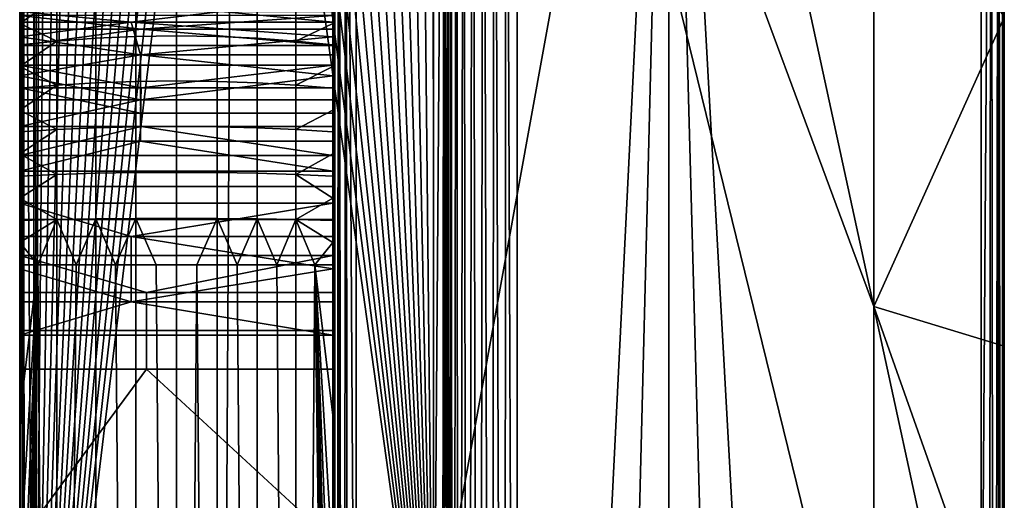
# Model space of a CAD drawing. Header units: millimetres. Extents: x 2387 to 13955, y -4964 to 364.
# Tile 211 of 256: x 12041 to 12182, y -2939 to -2870. Entities that reach past the tile are written whole.
import ezdxf

# ---------------------------------------------------------------- set-up
doc = ezdxf.new("R2010")
doc.units = ezdxf.units.MM
doc.header["$MEASUREMENT"] = 0
doc.layers.add('limbo', color=7, linetype='Continuous', true_color=0x000000)
doc.layers.add('sistema 2', color=7, linetype='Continuous', true_color=0x000000)

msp = doc.modelspace()

# ---------------------------------------------------------------- linework, layer by layer
at = {"layer": 'limbo'}
for points in [[(12102.27, -3184.62, 254.07), (12102.27, -2775.34, 254.07)], [(12182.27, -2775.34, 254.07), (12182.27, -3153.2, 254.07)]]:
    msp.add_polyline3d(points, dxfattribs=at)
for points in [[(12182.27, -2881.61, 254.07), (12182.27, -2869.8, 254.07), (12182.27, -2869.8, 234.07), (12182.27, -2881.61, 234.07)], [(12182.27, -2881.61, 254.07), (12182.27, -2881.61, 234.07), (12182.27, -2869.8, 234.07), (12182.27, -2869.8, 254.07)], [(12182.27, -2893.42, 254.07), (12182.27, -2881.61, 254.07), (12182.27, -2881.61, 234.07), (12182.27, -2893.42, 234.07)], [(12182.27, -2893.42, 254.07), (12182.27, -2893.42, 234.07), (12182.27, -2881.61, 234.07), (12182.27, -2881.61, 254.07)], [(12182.27, -2905.23, 254.07), (12182.27, -2893.42, 254.07), (12182.27, -2893.42, 234.07), (12182.27, -2905.23, 234.07)], [(12182.27, -2905.23, 254.07), (12182.27, -2905.23, 234.07), (12182.27, -2893.42, 234.07), (12182.27, -2893.42, 254.07)], [(12182.27, -2917.03, 254.07), (12182.27, -2905.23, 254.07), (12182.27, -2905.23, 234.07), (12182.27, -2917.03, 234.07)], [(12182.27, -2917.03, 254.07), (12182.27, -2917.03, 234.07), (12182.27, -2905.23, 234.07), (12182.27, -2905.23, 254.07)], [(12182.27, -2928.84, 254.07), (12182.27, -2917.03, 254.07), (12182.27, -2917.03, 234.07), (12182.27, -2928.84, 234.07)], [(12182.27, -2928.84, 254.07), (12182.27, -2928.84, 234.07), (12182.27, -2917.03, 234.07), (12182.27, -2917.03, 254.07)], [(12182.27, -2940.65, 254.07), (12182.27, -2928.84, 254.07), (12182.27, -2928.84, 234.07), (12182.27, -2940.65, 234.07)], [(12182.27, -2940.65, 254.07), (12182.27, -2940.65, 234.07), (12182.27, -2928.84, 234.07), (12182.27, -2928.84, 254.07)]]:
    msp.add_3dface(points, dxfattribs=at)
at = {"layer": 'sistema 2'}
for points in [[(12107.38, -2774.04, -12.41), (12106.8, -3184.62, -12.06), (12105.88, -2774.4, -11.38)], [(12108.59, -3184.62, -12.99), (12106.8, -3184.62, -12.06), (12107.38, -2774.04, -12.41)], [(12109, -2773.67, -13.14), (12108.59, -3184.62, -12.99), (12107.38, -2774.04, -12.41)], [(12110.45, -3184.62, -13.52), (12108.59, -3184.62, -12.99), (12109, -2773.67, -13.14)], [(12110.45, -3184.62, -13.52), (12109, -2773.67, -13.14), (12110.66, -2773.31, -13.56)], [(12112.27, -3184.62, -13.69), (12110.45, -3184.62, -13.52), (12110.66, -2773.31, -13.56)], [(12110.66, -2773.31, -13.56), (12112.27, -2772.97, -13.69), (12112.27, -3184.62, -13.69)], [(12112.27, -2772.97, -13.69), (12163.52, -2911.32, -13.69), (12163.52, -2981.99, -13.69)], [(12112.27, -2772.97, -13.69), (12163.52, -2840.66, -13.69), (12163.52, -2911.32, -13.69)], [(12112.27, -3184.62, -13.69), (12112.27, -2772.97, -13.69), (12163.52, -2981.99, -13.69)], [(12040.81, -2979.16, 770.5), (12041.31, -2775.34, 758.41), (12041.03, -3250.72, 762.43)], [(12041.31, -2775.34, 758.41), (12040.81, -2945.19, 770.5), (12040.81, -2911.22, 770.5)], [(12041.31, -2775.34, 758.41), (12040.81, -2911.22, 770.5), (12040.81, -2877.25, 770.5)], [(12041.31, -2775.34, 758.41), (12040.81, -2877.25, 770.5), (12040.81, -2843.28, 770.5)], [(12041.31, -2775.34, 758.41), (12040.81, -2979.16, 770.5), (12040.81, -2945.19, 770.5)], [(12041.31, -2775.34, 758.41), (12041.71, -3250.51, 754.39), (12041.03, -3250.72, 762.43)], [(12041.31, -2775.34, 758.41), (12042.83, -2775.34, 746.4), (12042.83, -3012.82, 746.4)], [(12041.71, -3250.51, 754.39), (12041.31, -2775.34, 758.41), (12042.83, -3012.82, 746.4)], [(12042.83, -2775.34, 746.4), (12042.89, -2775.34, 746), (12042.83, -3012.82, 746.4)], [(12043.4, -2775.34, 742.97), (12043.92, -2775.34, 739.93), (12042.83, -3012.82, 746.4)], [(12043.4, -2775.34, 742.97), (12042.83, -3012.82, 746.4), (12042.89, -2775.34, 746)], [(12044.94, -2775.34, 733.87), (12042.83, -3012.82, 746.4), (12043.92, -2775.34, 739.93)], [(12049.03, -2775.34, 709.59), (12042.83, -3012.82, 746.4), (12046.98, -2775.34, 721.73)], [(12053.12, -2775.34, 685.31), (12042.83, -3012.82, 746.4), (12051.08, -2775.34, 697.45)], [(12042.83, -3012.82, 746.4), (12049.03, -2775.34, 709.59), (12051.08, -2775.34, 697.45)], [(12042.83, -3012.82, 746.4), (12044.94, -2775.34, 733.87), (12046.98, -2775.34, 721.73)], [(12053.12, -2775.34, 685.31), (12055.17, -2775.34, 673.18), (12042.83, -3012.82, 746.4)], [(12055.17, -2775.34, 673.18), (12057.22, -2775.34, 661.04), (12042.83, -3012.82, 746.4)], [(12059.26, -2775.34, 648.9), (12042.83, -3012.82, 746.4), (12057.22, -2775.34, 661.04)], [(12042.83, -3012.82, 746.4), (12061.31, -2775.34, 636.76), (12063.35, -2775.34, 624.63)], [(12042.83, -3012.82, 746.4), (12063.35, -2775.34, 624.63), (12065.4, -2775.34, 612.49)], [(12068.9, -3222.82, 591.71), (12042.83, -3012.82, 746.4), (12071.54, -2775.34, 576.08)], [(12067.45, -2775.34, 600.35), (12069.49, -2775.34, 588.21), (12042.83, -3012.82, 746.4)], [(12067.45, -2775.34, 600.35), (12042.83, -3012.82, 746.4), (12065.4, -2775.34, 612.49)], [(12059.26, -2775.34, 648.9), (12061.31, -2775.34, 636.76), (12042.83, -3012.82, 746.4)], [(12069.49, -2775.34, 588.21), (12071.54, -2775.34, 576.08), (12042.83, -3012.82, 746.4)], [(12100.25, -2981.95, 405.75), (12068.9, -3222.82, 591.71), (12071.54, -2775.34, 576.08)], [(12073.58, -2775.34, 563.94), (12100.25, -2981.95, 405.75), (12071.54, -2775.34, 576.08)], [(12073.58, -2775.34, 563.94), (12075.63, -2775.34, 551.8), (12100.25, -2981.95, 405.75)], [(12077.68, -2775.34, 539.66), (12100.25, -2981.95, 405.75), (12075.63, -2775.34, 551.8)], [(12100.25, -2981.95, 405.75), (12077.68, -2775.34, 539.66), (12079.72, -2775.34, 527.52)], [(12081.77, -2775.34, 515.39), (12100.25, -2981.95, 405.75), (12079.72, -2775.34, 527.52)], [(12100.25, -2981.95, 405.75), (12081.77, -2775.34, 515.39), (12083.82, -2775.34, 503.25)], [(12085.86, -2775.34, 491.11), (12100.25, -2981.95, 405.75), (12083.82, -2775.34, 503.25)], [(12086.02, -2775.34, 764.92), (12085.81, -2966.18, 771.37), (12085.9, -3250.8, 767.06)], [(12086.02, -2775.34, 764.92), (12085.81, -2852.28, 771.37), (12085.81, -2880.76, 771.37)], [(12086.02, -2775.34, 764.92), (12085.81, -2880.76, 771.37), (12085.81, -2909.23, 771.37)], [(12086.02, -2775.34, 764.92), (12085.81, -2937.71, 771.37), (12085.81, -2966.18, 771.37)], [(12086.02, -2775.34, 764.92), (12085.81, -2909.23, 771.37), (12085.81, -2937.71, 771.37)], [(12085.86, -2775.34, 491.11), (12087.91, -2775.34, 478.97), (12100.25, -2981.95, 405.75)], [(12085.9, -3250.8, 767.06), (12086.18, -3250.67, 762.76), (12086.02, -2775.34, 764.92)], [(12086.02, -2775.34, 764.92), (12086.18, -3250.67, 762.76), (12086.64, -2775.34, 758.47)], [(12086.64, -3250.55, 758.47), (12086.64, -2775.34, 758.47), (12086.18, -3250.67, 762.76)], [(12086.64, -2775.34, 758.47), (12087.29, -3250.42, 754.21), (12087.68, -2775.34, 752.09)], [(12086.64, -3250.55, 758.47), (12087.29, -3250.42, 754.21), (12086.64, -2775.34, 758.47)], [(12087.68, -2775.34, 752.09), (12087.29, -3250.42, 754.21), (12088.12, -3250.3, 749.98)], [(12087.68, -2775.34, 752.09), (12089.13, -3022.77, 745.79), (12089.13, -2795.37, 745.79)], [(12087.68, -2775.34, 752.09), (12088.12, -3250.3, 749.98), (12089.13, -3022.77, 745.79)], [(12089.96, -2775.34, 466.84), (12100.25, -2981.95, 405.75), (12087.91, -2775.34, 478.97)], [(12134.04, -2775.34, 576.08), (12089.13, -2795.37, 745.79), (12089.13, -3022.77, 745.79)], [(12111.66, -3227.95, 660.65), (12134.04, -2775.34, 576.08), (12089.13, -3022.77, 745.79)], [(12089.96, -2775.34, 466.84), (12092, -2775.34, 454.7), (12100.25, -2981.95, 405.75)], [(12094.05, -2775.34, 442.56), (12100.25, -2981.95, 405.75), (12092, -2775.34, 454.7)], [(12096.09, -2775.34, 430.42), (12100.25, -2981.95, 405.75), (12094.05, -2775.34, 442.56)], [(12098.14, -2775.34, 418.29), (12100.25, -2981.95, 405.75), (12096.09, -2775.34, 430.42)], [(12100.19, -2775.34, 406.15), (12100.25, -2981.95, 405.75), (12098.14, -2775.34, 418.29)], [(12100.19, -2775.34, 406.15), (12100.25, -2775.34, 405.75), (12100.25, -2981.95, 405.75)], [(12100.25, -2775.34, 405.75), (12101.77, -2775.34, 393.74), (12100.25, -2981.95, 405.75)], [(12101.77, -2775.34, 393.74), (12101.37, -3187.25, 397.76), (12100.25, -2981.95, 405.75)], [(12101.37, -3187.25, 397.76), (12101.77, -2775.34, 393.74), (12101.76, -3186.59, 393.74)], [(12102.05, -3185.93, 389.72), (12101.76, -3186.59, 393.74), (12101.77, -2775.34, 393.74)], [(12101.77, -2775.34, 393.74), (12102.27, -2805.34, 381.65), (12102.27, -2994.98, 381.65)], [(12102.05, -3185.93, 389.72), (12101.77, -2775.34, 393.74), (12102.27, -2994.98, 381.65)], [(12102.27, -2979.98, -3.69), (12102.27, -2775.34, -3.69), (12102.4, -2775.3, -5.3)], [(12102.4, -2775.3, -5.3), (12102.44, -3184.62, -5.51), (12102.27, -2979.98, -3.69)], [(12102.27, -2775.34, 92.65), (12102.27, -2979.98, -3.69), (12102.27, -2775.34, 188.98)], [(12102.27, -2994.98, 381.65), (12102.27, -2805.34, 381.65), (12102.27, -2775.34, 188.98)], [(12102.27, -2979.98, -3.69), (12102.27, -2775.34, 92.65), (12102.27, -2775.34, -3.69)], [(12102.27, -2775.34, 188.98), (12102.27, -2979.98, -3.69), (12102.27, -2994.98, 381.65)], [(12102.44, -3184.62, -5.51), (12102.4, -2775.3, -5.3), (12102.82, -2775.19, -6.96)], [(12102.82, -2775.19, -6.96), (12102.97, -3184.62, -7.37), (12102.44, -3184.62, -5.51)], [(12102.82, -2775.19, -6.96), (12103.55, -2774.99, -8.58), (12102.97, -3184.62, -7.37)], [(12102.97, -3184.62, -7.37), (12103.55, -2774.99, -8.58), (12103.9, -3184.62, -9.16)], [(12103.9, -3184.62, -9.16), (12103.55, -2774.99, -8.58), (12104.58, -2774.73, -10.08)], [(12105.2, -3184.62, -10.76), (12103.9, -3184.62, -9.16), (12104.58, -2774.73, -10.08)], [(12104.58, -2774.73, -10.08), (12105.88, -2774.4, -11.38), (12105.2, -3184.62, -10.76)], [(12106.8, -3184.62, -12.06), (12105.2, -3184.62, -10.76), (12105.88, -2774.4, -11.38)], [(12111.66, -3227.95, 660.65), (12122.92, -3216.74, 618.1), (12134.04, -2775.34, 576.08)], [(12134.04, -2775.34, 576.08), (12122.92, -3216.74, 618.1), (12134.17, -3205.45, 575.57)], [(12134.04, -2775.34, 576.08), (12156.57, -3182.72, 490.92), (12178.94, -2982.45, 406.36)], [(12178.94, -2982.45, 406.36), (12178.94, -2805.3, 406.36), (12134.04, -2775.34, 576.08)], [(12145.37, -3194.13, 533.24), (12156.57, -3182.72, 490.92), (12134.04, -2775.34, 576.08)], [(12134.04, -2775.34, 576.08), (12134.17, -3205.45, 575.57), (12145.37, -3194.13, 533.24)], [(12178.94, -2982.45, 406.36), (12179.96, -3158.54, 402.17), (12180.39, -2775.34, 400.06)], [(12178.94, -2982.45, 406.36), (12180.39, -2775.34, 400.06), (12178.94, -2805.3, 406.36)], [(12179.96, -3158.54, 402.17), (12180.79, -3157.47, 397.94), (12180.39, -2775.34, 400.06)], [(12180.39, -2775.34, 400.06), (12180.79, -3157.47, 397.94), (12181.44, -2775.34, 393.68)], [(12181.44, -3156.4, 393.67), (12181.44, -2775.34, 393.68), (12180.79, -3157.47, 397.94)], [(12181.9, -3155.33, 389.39), (12181.44, -2775.34, 393.68), (12181.44, -3156.4, 393.67)], [(12181.9, -3155.33, 389.39), (12182.06, -2775.34, 387.23), (12181.44, -2775.34, 393.68)], [(12181.9, -3155.33, 389.39), (12182.18, -3154.26, 385.09), (12182.06, -2775.34, 387.23)], [(12182.06, -2775.34, 387.23), (12182.27, -2979.27, 380.78), (12182.27, -2805.34, 380.78)], [(12182.18, -3154.26, 385.09), (12182.27, -2979.27, 380.78), (12182.06, -2775.34, 387.23)], [(12182.27, -2869.8, -13.69), (12182.27, -2775.34, 110.19), (12182.27, -2917.03, -13.69)], [(12182.27, -2917.03, -13.69), (12182.27, -2775.34, 110.19), (12182.27, -2964.27, -13.69)], [(12182.27, -2775.34, 234.07), (12182.27, -2979.27, 380.78), (12182.27, -2964.27, -13.69)], [(12182.27, -2979.27, 380.78), (12182.27, -2775.34, 234.07), (12182.27, -2775.34, 254.07)], [(12182.27, -2775.34, 254.07), (12182.27, -2805.34, 380.78), (12182.27, -2979.27, 380.78)], [(12182.27, -2775.34, 234.07), (12182.27, -2964.27, -13.69), (12182.27, -2775.34, 110.19)], [(12040.81, -2870.45, 1172.23), (12040.81, -2815.7, 1181.02), (12040.81, -2813.41, 1178.79)], [(12040.81, -2870.45, 1172.23), (12040.81, -2813.41, 1178.79), (12040.81, -2822.89, 1127.59)], [(12085.81, -2870.45, 1172.32), (12085.81, -2822.89, 1127.77), (12085.81, -2813.41, 1178.79)], [(12085.81, -2815.7, 1181.02), (12085.81, -2870.45, 1172.32), (12085.81, -2813.41, 1178.79)], [(12040.81, -2815.7, 1181.02), (12040.81, -2870.45, 1172.23), (12040.81, -2818.03, 1183.19)], [(12085.81, -2870.45, 1172.32), (12085.81, -2815.7, 1181.02), (12085.81, -2818.03, 1183.19)], [(12040.81, -2818.03, 1183.19), (12040.81, -2870.45, 1172.23), (12040.81, -2820.42, 1185.3)], [(12085.81, -2818.03, 1183.19), (12085.81, -2820.42, 1185.3), (12085.81, -2870.45, 1172.32)], [(12040.81, -2870.45, 1172.23), (12040.81, -2822.86, 1187.36), (12040.81, -2820.42, 1185.3)], [(12085.81, -2822.86, 1187.36), (12085.81, -2870.45, 1172.32), (12085.81, -2820.42, 1185.3)], [(12040.81, -2870.45, 1172.23), (12040.81, -2825.36, 1189.35), (12040.81, -2822.86, 1187.36)], [(12040.81, -2870.45, 859.77), (12040.81, -2822.89, 859.77), (12040.81, -2822.89, 815.14), (12040.81, -2870.45, 815.14)], [(12040.81, -2870.45, 904.41), (12040.81, -2822.89, 904.41), (12040.81, -2822.89, 859.77), (12040.81, -2870.45, 859.77)], [(12040.81, -2822.89, 1127.59), (12040.81, -2870.45, 1127.59), (12040.81, -2870.45, 1172.23)], [(12040.81, -2843.28, 770.5), (12040.81, -2870.45, 815.14), (12040.81, -2822.89, 815.14)], [(12040.81, -2870.45, 904.41), (12040.81, -2873.84, 940.78), (12040.81, -2822.89, 904.41)], [(12040.81, -2873.84, 940.78), (12040.81, -2871.47, 945.66), (12040.81, -2822.89, 904.41)], [(12040.81, -2822.89, 904.41), (12040.81, -2871.47, 945.66), (12040.81, -2869.51, 950.99)], [(12040.81, -2822.89, 1127.59), (12040.81, -2868.94, 1084.68), (12040.81, -2870.46, 1089.44)], [(12040.81, -2872.58, 1094.42), (12040.81, -2822.89, 1127.59), (12040.81, -2870.46, 1089.44)], [(12040.81, -2872.58, 1094.42), (12040.81, -2870.45, 1127.59), (12040.81, -2822.89, 1127.59)], [(12085.81, -2870.45, 1172.32), (12085.81, -2822.86, 1187.36), (12085.81, -2825.36, 1189.35)], [(12085.81, -2870.45, 860.47), (12085.81, -2870.45, 815.92), (12085.81, -2822.89, 815.92), (12085.81, -2822.89, 860.47)], [(12085.81, -2870.45, 905.02), (12085.81, -2870.45, 860.47), (12085.81, -2822.89, 860.47), (12085.81, -2822.89, 905.02)], [(12085.81, -2870.45, 1172.32), (12085.81, -2870.45, 1127.77), (12085.81, -2822.89, 1127.77)], [(12085.81, -2852.28, 771.37), (12085.81, -2822.89, 815.92), (12085.81, -2870.45, 815.92)], [(12085.81, -2873.84, 940.78), (12085.81, -2870.45, 905.02), (12085.81, -2822.89, 905.02)], [(12085.81, -2869.51, 950.99), (12085.81, -2871.47, 945.66), (12085.81, -2822.89, 905.02)], [(12085.81, -2871.47, 945.66), (12085.81, -2873.84, 940.78), (12085.81, -2822.89, 905.02)], [(12085.81, -2872.58, 1094.42), (12085.81, -2822.89, 1127.77), (12085.81, -2870.45, 1127.77)], [(12085.81, -2870.46, 1089.44), (12085.81, -2868.94, 1084.68), (12085.81, -2822.89, 1127.77)], [(12085.81, -2822.89, 1127.77), (12085.81, -2872.58, 1094.42), (12085.81, -2870.46, 1089.44)], [(12040.81, -2825.36, 1189.35), (12040.81, -2870.45, 1172.23), (12040.81, -2827.9, 1191.28)], [(12085.81, -2870.45, 1172.32), (12085.81, -2825.36, 1189.35), (12085.81, -2827.9, 1191.28)], [(12040.81, -2827.9, 1191.28), (12040.81, -2870.45, 1172.23), (12040.81, -2830.48, 1193.15)], [(12085.81, -2830.48, 1193.15), (12085.81, -2870.45, 1172.32), (12085.81, -2827.9, 1191.28)], [(12040.81, -2870.45, 1172.23), (12040.81, -2833.11, 1194.96), (12040.81, -2830.48, 1193.15)], [(12085.81, -2870.45, 1172.32), (12085.81, -2830.48, 1193.15), (12085.81, -2833.11, 1194.96)], [(12040.81, -2870.45, 1172.23), (12040.81, -2835.79, 1196.7), (12040.81, -2833.11, 1194.96)], [(12085.81, -2833.11, 1194.96), (12085.81, -2835.79, 1196.7), (12085.81, -2870.45, 1172.32)], [(12040.81, -2835.79, 1196.7), (12040.81, -2870.45, 1172.23), (12040.81, -2838.5, 1198.37)], [(12085.81, -2835.79, 1196.7), (12085.81, -2838.5, 1198.37), (12085.81, -2870.45, 1172.32)], [(12040.81, -2841.26, 1199.98), (12040.81, -2838.5, 1198.37), (12040.81, -2870.45, 1172.23)], [(12085.81, -2841.26, 1199.98), (12085.81, -2870.45, 1172.32), (12085.81, -2838.5, 1198.37)], [(12040.81, -2844.05, 1201.51), (12040.81, -2841.26, 1199.98), (12040.81, -2870.45, 1172.23)], [(12085.81, -2870.45, 1172.32), (12085.81, -2841.26, 1199.98), (12085.81, -2844.05, 1201.51)], [(12163.52, -2911.32, -13.69), (12163.52, -2840.66, -13.69), (12182.27, -2869.8, -13.69)], [(12040.81, -2877.25, 770.5), (12040.81, -2870.45, 815.14), (12040.81, -2843.28, 770.5)], [(12040.81, -2844.05, 1201.51), (12040.81, -2870.45, 1172.23), (12040.81, -2846.89, 1202.98)], [(12085.81, -2844.05, 1201.51), (12085.81, -2846.89, 1202.98), (12085.81, -2870.45, 1172.32)], [(12040.81, -2846.89, 1202.98), (12040.81, -2870.45, 1172.23), (12040.81, -2849.75, 1204.38)], [(12085.81, -2846.89, 1202.98), (12085.81, -2849.75, 1204.38), (12085.81, -2870.45, 1172.32)], [(12040.81, -2849.75, 1204.38), (12040.81, -2870.45, 1172.23), (12040.81, -2852.66, 1205.71)], [(12085.81, -2852.66, 1205.71), (12085.81, -2870.45, 1172.32), (12085.81, -2849.75, 1204.38)], [(12040.81, -2855.59, 1206.97), (12040.81, -2852.66, 1205.71), (12040.81, -2870.45, 1172.23)], [(12085.81, -2880.76, 771.37), (12085.81, -2852.28, 771.37), (12085.81, -2870.45, 815.92)], [(12085.81, -2870.45, 1172.32), (12085.81, -2852.66, 1205.71), (12085.81, -2855.59, 1206.97)], [(12040.81, -2858.55, 1208.15), (12040.81, -2855.59, 1206.97), (12040.81, -2870.45, 1172.23)], [(12085.81, -2858.55, 1208.15), (12085.81, -2870.45, 1172.32), (12085.81, -2855.59, 1206.97)], [(12040.81, -2861.54, 1209.27), (12040.81, -2858.55, 1208.15), (12040.81, -2870.45, 1172.23)], [(12085.81, -2858.55, 1208.15), (12085.81, -2861.54, 1209.27), (12085.81, -2870.45, 1172.32)], [(12040.81, -2870.45, 1172.23), (12040.81, -2864.56, 1210.3), (12040.81, -2861.54, 1209.27)], [(12085.81, -2870.45, 1172.32), (12085.81, -2861.54, 1209.27), (12085.81, -2864.56, 1210.3)], [(12040.81, -2864.56, 1210.3), (12040.81, -2870.45, 1172.23), (12040.81, -2867.6, 1211.27)], [(12085.81, -2864.56, 1210.3), (12085.81, -2867.6, 1211.27), (12085.81, -2870.45, 1172.32)], [(12040.81, -2867.6, 1211.27), (12040.81, -2870.66, 1212.16), (12046.14, -2866.93, 1213.47)], [(12046.14, -2866.93, 1213.47), (12040.81, -2870.66, 1212.16), (12046.14, -2873.19, 1215.2)], [(12051.73, -2866.44, 1215.07), (12046.14, -2866.93, 1213.47), (12046.14, -2873.19, 1215.2), (12051.73, -2872.78, 1216.83)], [(12057.49, -2866.15, 1216.05), (12051.73, -2866.44, 1215.07), (12051.73, -2872.78, 1216.83), (12057.49, -2872.53, 1217.82)], [(12063.34, -2866.05, 1216.38), (12057.49, -2866.15, 1216.05), (12057.49, -2872.53, 1217.82), (12063.34, -2872.45, 1218.16)], [(12069.17, -2866.15, 1216.05), (12063.34, -2866.05, 1216.38), (12063.34, -2872.45, 1218.16), (12069.17, -2872.53, 1217.82)], [(12074.92, -2866.45, 1215.07), (12069.17, -2866.15, 1216.05), (12069.17, -2872.53, 1217.82), (12074.92, -2872.78, 1216.82)], [(12080.49, -2866.93, 1213.46), (12074.92, -2866.45, 1215.07), (12074.92, -2872.78, 1216.82), (12080.49, -2873.19, 1215.2)], [(12080.49, -2866.93, 1213.46), (12080.49, -2873.19, 1215.2), (12085.81, -2870.66, 1212.16), (12085.81, -2867.6, 1211.27)], [(12040.81, -2867.6, 1211.27), (12040.81, -2870.45, 1172.23), (12040.81, -2870.66, 1212.16)], [(12085.81, -2870.66, 1212.16), (12085.81, -2870.45, 1172.32), (12085.81, -2867.6, 1211.27)], [(12069.77, -2868.94, 1084.68), (12056.84, -2870.46, 1089.44), (12040.81, -2868.94, 1084.68)], [(12056.84, -2870.46, 1089.44), (12040.81, -2870.46, 1089.44), (12040.81, -2868.94, 1084.68)], [(12058.26, -2871.47, 945.66), (12040.81, -2869.51, 950.99), (12040.81, -2871.47, 945.66)], [(12085.81, -2869.51, 950.99), (12040.81, -2869.51, 950.99), (12058.26, -2871.47, 945.66)], [(12069.77, -2868.94, 1084.68), (12085.81, -2870.46, 1089.44), (12056.84, -2870.46, 1089.44)], [(12085.81, -2869.51, 950.99), (12058.26, -2871.47, 945.66), (12085.81, -2871.47, 945.66)], [(12069.77, -2868.94, 1084.68), (12085.81, -2868.94, 1084.68), (12085.81, -2870.46, 1089.44)], [(12182.27, -2917.03, -13.69), (12163.52, -2911.32, -13.69), (12182.27, -2869.8, -13.69)], [(12040.81, -2918.01, 859.77), (12040.81, -2870.45, 859.77), (12040.81, -2870.45, 815.14), (12040.81, -2918.01, 815.14)], [(12040.81, -2879.92, 931.85), (12040.81, -2870.45, 904.41), (12040.81, -2883.57, 927.9)], [(12040.81, -2870.45, 904.41), (12040.81, -2879.92, 931.85), (12040.81, -2876.67, 936.16)], [(12040.81, -2876.67, 936.16), (12040.81, -2873.84, 940.78), (12040.81, -2870.45, 904.41)], [(12040.81, -2870.45, 815.14), (12040.81, -2877.25, 770.5), (12040.81, -2918.01, 815.14)], [(12040.81, -2905.91, 914.81), (12040.81, -2901.29, 916.38), (12040.81, -2870.45, 904.41)], [(12040.81, -2870.45, 904.41), (12040.81, -2910.64, 913.68), (12040.81, -2905.91, 914.81)], [(12040.81, -2901.29, 916.38), (12040.81, -2896.47, 918.57), (12040.81, -2870.45, 904.41)], [(12040.81, -2887.57, 924.36), (12040.81, -2883.57, 927.9), (12040.81, -2870.45, 904.41)], [(12040.81, -2896.47, 918.57), (12040.81, -2891.88, 921.24), (12040.81, -2870.45, 904.41)], [(12040.81, -2887.57, 924.36), (12040.81, -2870.45, 904.41), (12040.81, -2891.88, 921.24)], [(12040.81, -2870.45, 859.77), (12040.81, -2918.01, 859.77), (12040.81, -2870.45, 904.41)], [(12040.81, -2875.17, 1099.15), (12040.81, -2870.45, 1127.59), (12040.81, -2872.58, 1094.42)], [(12040.81, -2881.62, 1107.73), (12040.81, -2870.45, 1127.59), (12040.81, -2878.19, 1103.61)], [(12040.81, -2878.19, 1103.61), (12040.81, -2870.45, 1127.59), (12040.81, -2875.17, 1099.15)], [(12040.81, -2885.45, 1111.49), (12040.81, -2870.45, 1127.59), (12040.81, -2881.62, 1107.73)], [(12040.81, -2870.45, 1127.59), (12040.81, -2889.63, 1114.85), (12040.81, -2894.1, 1117.77)], [(12040.81, -2870.45, 1127.59), (12040.81, -2898.83, 1120.22), (12040.81, -2904, 1122.24)], [(12040.81, -2870.45, 1127.59), (12040.81, -2894.1, 1117.77), (12040.81, -2898.83, 1120.22)], [(12040.81, -2909.34, 1123.7), (12040.81, -2870.45, 1127.59), (12040.81, -2904, 1122.24)], [(12040.81, -2909.34, 1123.7), (12040.81, -2914.8, 1124.58), (12040.81, -2870.45, 1127.59)], [(12040.81, -2870.45, 1172.23), (12040.81, -2926.94, 1216.86), (12040.81, -2905.34, 1216.86)], [(12040.81, -2870.45, 1172.23), (12040.81, -2876.85, 1213.71), (12040.81, -2873.75, 1212.97)], [(12040.81, -2870.45, 1172.23), (12040.81, -2879.97, 1214.37), (12040.81, -2876.85, 1213.71)], [(12040.81, -2870.45, 1172.23), (12040.81, -2873.75, 1212.97), (12040.81, -2870.66, 1212.16)], [(12040.81, -2870.45, 1172.23), (12040.81, -2889.42, 1215.89), (12040.81, -2886.26, 1215.46)], [(12040.81, -2870.45, 1172.23), (12040.81, -2892.59, 1216.24), (12040.81, -2889.42, 1215.89)], [(12040.81, -2886.26, 1215.46), (12040.81, -2883.11, 1214.95), (12040.81, -2870.45, 1172.23)], [(12040.81, -2898.96, 1216.71), (12040.81, -2895.77, 1216.51), (12040.81, -2870.45, 1172.23)], [(12040.81, -2870.45, 1172.23), (12040.81, -2902.15, 1216.83), (12040.81, -2898.96, 1216.71)], [(12040.81, -2895.77, 1216.51), (12040.81, -2892.59, 1216.24), (12040.81, -2870.45, 1172.23)], [(12040.81, -2883.11, 1214.95), (12040.81, -2879.97, 1214.37), (12040.81, -2870.45, 1172.23)], [(12040.81, -2870.45, 1172.23), (12040.81, -2905.34, 1216.86), (12040.81, -2902.15, 1216.83)], [(12040.81, -2870.45, 1127.59), (12040.81, -2914.8, 1124.58), (12040.81, -2920.32, 1124.87)], [(12040.81, -2885.45, 1111.49), (12040.81, -2889.63, 1114.85), (12040.81, -2870.45, 1127.59)], [(12040.81, -2965.57, 904.41), (12040.81, -2870.45, 904.41), (12040.81, -2918.01, 859.77)], [(12040.81, -2870.45, 904.41), (12040.81, -2915.46, 913), (12040.81, -2910.64, 913.68)], [(12040.81, -2915.46, 913), (12040.81, -2870.45, 904.41), (12040.81, -2920.32, 912.77)], [(12040.81, -2965.57, 904.41), (12040.81, -2920.32, 912.77), (12040.81, -2870.45, 904.41)], [(12040.81, -2870.45, 1172.23), (12040.81, -2870.45, 1127.59), (12040.81, -2965.57, 1127.59)], [(12040.81, -2870.45, 1127.59), (12040.81, -2920.32, 1124.87), (12040.81, -2965.57, 1127.59)], [(12040.81, -2965.57, 1127.59), (12040.81, -2926.94, 1216.86), (12040.81, -2870.45, 1172.23)], [(12040.81, -2872.58, 1094.42), (12056.84, -2870.46, 1089.44), (12058.17, -2875.17, 1099.15)], [(12056.84, -2870.46, 1089.44), (12040.81, -2872.58, 1094.42), (12040.81, -2870.46, 1089.44)], [(12046.14, -2873.19, 1215.2), (12040.81, -2870.66, 1212.16), (12040.81, -2873.75, 1212.97)], [(12085.81, -2873.84, 940.78), (12058.26, -2871.47, 945.66), (12040.81, -2873.84, 940.78)], [(12058.26, -2871.47, 945.66), (12040.81, -2871.47, 945.66), (12040.81, -2873.84, 940.78)], [(12085.81, -2872.58, 1094.42), (12056.84, -2870.46, 1089.44), (12085.81, -2870.46, 1089.44)], [(12085.81, -2872.58, 1094.42), (12058.17, -2875.17, 1099.15), (12056.84, -2870.46, 1089.44)], [(12085.81, -2871.47, 945.66), (12058.26, -2871.47, 945.66), (12085.81, -2873.84, 940.78)], [(12080.49, -2873.19, 1215.2), (12085.81, -2873.75, 1212.97), (12085.81, -2870.66, 1212.16)], [(12085.81, -2918.01, 860.47), (12085.81, -2918.01, 815.92), (12085.81, -2870.45, 815.92), (12085.81, -2870.45, 860.47)], [(12085.81, -2918.01, 815.92), (12085.81, -2880.76, 771.37), (12085.81, -2870.45, 815.92)], [(12085.81, -2870.45, 905.02), (12085.81, -2965.57, 905.02), (12085.81, -2965.57, 860.47), (12085.81, -2918.01, 860.47)], [(12085.81, -2965.57, 905.02), (12085.81, -2870.45, 905.02), (12085.81, -2920.32, 912.77)], [(12085.81, -2870.45, 905.02), (12085.81, -2905.91, 914.81), (12085.81, -2910.64, 913.68)], [(12085.81, -2870.45, 860.47), (12085.81, -2870.45, 905.02), (12085.81, -2918.01, 860.47)], [(12085.81, -2896.47, 918.57), (12085.81, -2901.29, 916.38), (12085.81, -2870.45, 905.02)], [(12085.81, -2887.57, 924.36), (12085.81, -2891.88, 921.24), (12085.81, -2870.45, 905.02)], [(12085.81, -2896.47, 918.57), (12085.81, -2870.45, 905.02), (12085.81, -2891.88, 921.24)], [(12085.81, -2915.46, 913), (12085.81, -2870.45, 905.02), (12085.81, -2910.64, 913.68)], [(12085.81, -2870.45, 905.02), (12085.81, -2915.46, 913), (12085.81, -2920.32, 912.77)], [(12085.81, -2901.29, 916.38), (12085.81, -2905.91, 914.81), (12085.81, -2870.45, 905.02)], [(12085.81, -2879.92, 931.85), (12085.81, -2883.57, 927.9), (12085.81, -2870.45, 905.02)], [(12085.81, -2873.84, 940.78), (12085.81, -2876.67, 936.16), (12085.81, -2870.45, 905.02)], [(12085.81, -2879.92, 931.85), (12085.81, -2870.45, 905.02), (12085.81, -2876.67, 936.16)], [(12085.81, -2887.57, 924.36), (12085.81, -2870.45, 905.02), (12085.81, -2883.57, 927.9)], [(12085.81, -2870.45, 1127.77), (12085.81, -2878.19, 1103.61), (12085.81, -2875.17, 1099.15)], [(12085.81, -2875.17, 1099.15), (12085.81, -2872.58, 1094.42), (12085.81, -2870.45, 1127.77)], [(12085.81, -2881.62, 1107.73), (12085.81, -2878.19, 1103.61), (12085.81, -2870.45, 1127.77)], [(12085.81, -2873.75, 1212.97), (12085.81, -2876.85, 1213.71), (12085.81, -2870.45, 1172.32)], [(12085.81, -2876.85, 1213.71), (12085.81, -2879.97, 1214.37), (12085.81, -2870.45, 1172.32)], [(12085.81, -2873.75, 1212.97), (12085.81, -2870.45, 1172.32), (12085.81, -2870.66, 1212.16)], [(12085.81, -2879.97, 1214.37), (12085.81, -2883.11, 1214.95), (12085.81, -2870.45, 1172.32)], [(12085.81, -2885.45, 1111.49), (12085.81, -2881.62, 1107.73), (12085.81, -2870.45, 1127.77)], [(12085.81, -2894.1, 1117.77), (12085.81, -2889.63, 1114.85), (12085.81, -2870.45, 1127.77)], [(12085.81, -2885.45, 1111.49), (12085.81, -2870.45, 1127.77), (12085.81, -2889.63, 1114.85)], [(12085.81, -2904, 1122.24), (12085.81, -2898.83, 1120.22), (12085.81, -2870.45, 1127.77)], [(12085.81, -2909.34, 1123.7), (12085.81, -2870.45, 1127.77), (12085.81, -2914.8, 1124.58)], [(12085.81, -2870.45, 1127.77), (12085.81, -2909.34, 1123.7), (12085.81, -2904, 1122.24)], [(12085.81, -2894.1, 1117.77), (12085.81, -2870.45, 1127.77), (12085.81, -2898.83, 1120.22)], [(12085.81, -2965.57, 1127.77), (12085.81, -2920.32, 1124.87), (12085.81, -2870.45, 1127.77)], [(12085.81, -2914.8, 1124.58), (12085.81, -2870.45, 1127.77), (12085.81, -2920.32, 1124.87)], [(12085.81, -2870.45, 1172.32), (12085.81, -2889.42, 1215.89), (12085.81, -2892.59, 1216.24)], [(12085.81, -2892.59, 1216.24), (12085.81, -2895.77, 1216.51), (12085.81, -2870.45, 1172.32)], [(12085.81, -2898.96, 1216.71), (12085.81, -2870.45, 1172.32), (12085.81, -2895.77, 1216.51)], [(12085.81, -2965.57, 1127.77), (12085.81, -2870.45, 1172.32), (12085.81, -2926.94, 1216.86)], [(12085.81, -2870.45, 1172.32), (12085.81, -2898.96, 1216.71), (12085.81, -2902.15, 1216.83)], [(12085.81, -2870.45, 1172.32), (12085.81, -2902.15, 1216.83), (12085.81, -2905.34, 1216.86)], [(12085.81, -2926.94, 1216.86), (12085.81, -2870.45, 1172.32), (12085.81, -2905.34, 1216.86)], [(12085.81, -2870.45, 1172.32), (12085.81, -2886.26, 1215.46), (12085.81, -2889.42, 1215.89)], [(12085.81, -2870.45, 1127.77), (12085.81, -2870.45, 1172.32), (12085.81, -2965.57, 1127.77)], [(12085.81, -2886.26, 1215.46), (12085.81, -2870.45, 1172.32), (12085.81, -2883.11, 1214.95)], [(12058.17, -2875.17, 1099.15), (12040.81, -2875.17, 1099.15), (12040.81, -2872.58, 1094.42)], [(12051.73, -2872.78, 1216.83), (12046.14, -2873.19, 1215.2), (12046.14, -2879.53, 1216.62), (12051.73, -2879.2, 1218.27)], [(12057.49, -2872.53, 1217.82), (12051.73, -2872.78, 1216.83), (12051.73, -2879.2, 1218.27), (12057.49, -2879, 1219.27)], [(12063.34, -2872.45, 1218.16), (12057.49, -2872.53, 1217.82), (12057.49, -2879, 1219.27), (12063.34, -2878.93, 1219.61)], [(12085.81, -2875.17, 1099.15), (12058.17, -2875.17, 1099.15), (12085.81, -2872.58, 1094.42)], [(12069.17, -2872.53, 1217.82), (12063.34, -2872.45, 1218.16), (12063.34, -2878.93, 1219.61), (12069.17, -2879, 1219.27)], [(12074.92, -2872.78, 1216.82), (12069.17, -2872.53, 1217.82), (12069.17, -2879, 1219.27), (12074.92, -2879.2, 1218.26)], [(12080.49, -2873.19, 1215.2), (12074.92, -2872.78, 1216.82), (12074.92, -2879.2, 1218.26), (12080.49, -2879.53, 1216.62)], [(12040.81, -2873.75, 1212.97), (12040.81, -2876.85, 1213.71), (12046.14, -2873.19, 1215.2)], [(12040.81, -2876.85, 1213.71), (12046.14, -2879.53, 1216.62), (12046.14, -2873.19, 1215.2)], [(12085.81, -2876.67, 936.16), (12085.81, -2873.84, 940.78), (12040.81, -2873.84, 940.78), (12040.81, -2876.67, 936.16)], [(12080.49, -2873.19, 1215.2), (12080.49, -2879.53, 1216.62), (12085.81, -2876.85, 1213.71), (12085.81, -2873.75, 1212.97)], [(12040.81, -2878.19, 1103.61), (12058.17, -2875.17, 1099.15), (12058.17, -2881.62, 1107.73)], [(12058.17, -2875.17, 1099.15), (12040.81, -2878.19, 1103.61), (12040.81, -2875.17, 1099.15)], [(12058.17, -2875.17, 1099.15), (12085.81, -2875.17, 1099.15), (12085.81, -2878.19, 1103.61)], [(12058.17, -2875.17, 1099.15), (12085.81, -2878.19, 1103.61), (12058.17, -2881.62, 1107.73)], [(12040.81, -2876.67, 936.16), (12058.26, -2879.92, 931.85), (12085.81, -2876.67, 936.16)], [(12058.26, -2879.92, 931.85), (12040.81, -2876.67, 936.16), (12040.81, -2879.92, 931.85)], [(12046.14, -2879.53, 1216.62), (12040.81, -2876.85, 1213.71), (12040.81, -2879.97, 1214.37)], [(12040.81, -2918.01, 815.14), (12040.81, -2877.25, 770.5), (12040.81, -2911.22, 770.5)], [(12085.81, -2876.67, 936.16), (12058.26, -2879.92, 931.85), (12085.81, -2879.92, 931.85)], [(12080.49, -2879.53, 1216.62), (12085.81, -2879.97, 1214.37), (12085.81, -2876.85, 1213.71)], [(12040.81, -2881.62, 1107.73), (12040.81, -2878.19, 1103.61), (12058.17, -2881.62, 1107.73)], [(12085.81, -2878.19, 1103.61), (12085.81, -2881.62, 1107.73), (12058.17, -2881.62, 1107.73)], [(12046.14, -2879.53, 1216.62), (12040.81, -2879.97, 1214.37), (12040.81, -2883.11, 1214.95)], [(12046.14, -2885.92, 1217.73), (12046.14, -2879.53, 1216.62), (12040.81, -2883.11, 1214.95)], [(12058.17, -2883.57, 927.9), (12058.26, -2879.92, 931.85), (12040.81, -2879.92, 931.85)], [(12058.17, -2883.57, 927.9), (12040.81, -2879.92, 931.85), (12040.81, -2883.57, 927.9)], [(12051.73, -2879.2, 1218.27), (12046.14, -2879.53, 1216.62), (12046.14, -2885.92, 1217.73), (12051.73, -2885.68, 1219.39)], [(12057.49, -2879, 1219.27), (12051.73, -2879.2, 1218.27), (12051.73, -2885.68, 1219.39), (12057.49, -2885.53, 1220.41)], [(12063.34, -2878.93, 1219.61), (12057.49, -2879, 1219.27), (12057.49, -2885.53, 1220.41), (12063.34, -2885.48, 1220.75)], [(12085.81, -2879.92, 931.85), (12058.26, -2879.92, 931.85), (12058.17, -2883.57, 927.9), (12085.81, -2883.57, 927.9)], [(12069.17, -2879, 1219.27), (12063.34, -2878.93, 1219.61), (12063.34, -2885.48, 1220.75), (12069.17, -2885.53, 1220.4)], [(12074.92, -2879.2, 1218.26), (12069.17, -2879, 1219.27), (12069.17, -2885.53, 1220.4), (12074.92, -2885.68, 1219.39)], [(12080.49, -2879.53, 1216.62), (12074.92, -2879.2, 1218.26), (12074.92, -2885.68, 1219.39), (12080.49, -2885.92, 1217.73)], [(12080.49, -2879.53, 1216.62), (12080.49, -2885.92, 1217.73), (12085.81, -2883.11, 1214.95), (12085.81, -2879.97, 1214.37)], [(12085.81, -2909.23, 771.37), (12085.81, -2880.76, 771.37), (12085.81, -2918.01, 815.92)], [(12058.17, -2881.62, 1107.73), (12058.26, -2885.45, 1111.49), (12040.81, -2885.45, 1111.49)], [(12040.81, -2881.62, 1107.73), (12058.17, -2881.62, 1107.73), (12040.81, -2885.45, 1111.49)], [(12085.81, -2885.45, 1111.49), (12058.26, -2885.45, 1111.49), (12058.17, -2881.62, 1107.73), (12085.81, -2881.62, 1107.73)], [(12040.81, -2883.11, 1214.95), (12040.81, -2886.26, 1215.46), (12046.14, -2885.92, 1217.73)], [(12058.17, -2887.57, 924.36), (12058.17, -2883.57, 927.9), (12040.81, -2883.57, 927.9), (12040.81, -2887.57, 924.36)], [(12085.81, -2887.57, 924.36), (12085.81, -2883.57, 927.9), (12058.17, -2883.57, 927.9), (12058.17, -2887.57, 924.36)], [(12080.49, -2885.92, 1217.73), (12085.81, -2886.26, 1215.46), (12085.81, -2883.11, 1214.95)], [(12058.26, -2885.45, 1111.49), (12040.81, -2889.63, 1114.85), (12040.81, -2885.45, 1111.49)], [(12085.81, -2889.63, 1114.85), (12040.81, -2889.63, 1114.85), (12058.26, -2885.45, 1111.49)], [(12051.73, -2885.68, 1219.39), (12046.14, -2885.92, 1217.73), (12046.14, -2892.37, 1218.53), (12051.73, -2892.2, 1220.2)], [(12057.49, -2885.53, 1220.41), (12051.73, -2885.68, 1219.39), (12051.73, -2892.2, 1220.2), (12057.49, -2892.1, 1221.22)], [(12063.34, -2885.48, 1220.75), (12057.49, -2885.53, 1220.41), (12057.49, -2892.1, 1221.22), (12063.34, -2892.07, 1221.56)], [(12085.81, -2889.63, 1114.85), (12058.26, -2885.45, 1111.49), (12085.81, -2885.45, 1111.49)], [(12069.17, -2885.53, 1220.4), (12063.34, -2885.48, 1220.75), (12063.34, -2892.07, 1221.56), (12069.17, -2892.1, 1221.21)], [(12074.92, -2885.68, 1219.39), (12069.17, -2885.53, 1220.4), (12069.17, -2892.1, 1221.21), (12074.92, -2892.2, 1220.19)], [(12080.49, -2885.92, 1217.73), (12074.92, -2885.68, 1219.39), (12074.92, -2892.2, 1220.19), (12080.49, -2892.37, 1218.52)], [(12046.14, -2885.92, 1217.73), (12040.81, -2886.26, 1215.46), (12040.81, -2889.42, 1215.89)], [(12046.14, -2892.37, 1218.53), (12046.14, -2885.92, 1217.73), (12040.81, -2889.42, 1215.89)], [(12080.49, -2885.92, 1217.73), (12080.49, -2892.37, 1218.52), (12085.81, -2889.42, 1215.89), (12085.81, -2886.26, 1215.46)], [(12085.81, -2891.88, 921.24), (12058.17, -2887.57, 924.36), (12040.81, -2891.88, 921.24)], [(12058.17, -2887.57, 924.36), (12040.81, -2887.57, 924.36), (12040.81, -2891.88, 921.24)], [(12058.17, -2887.57, 924.36), (12085.81, -2891.88, 921.24), (12085.81, -2887.57, 924.36)], [(12040.81, -2889.42, 1215.89), (12040.81, -2892.59, 1216.24), (12046.14, -2892.37, 1218.53)], [(12085.81, -2889.63, 1114.85), (12085.81, -2894.1, 1117.77), (12040.81, -2894.1, 1117.77), (12040.81, -2889.63, 1114.85)], [(12080.49, -2892.37, 1218.52), (12085.81, -2892.59, 1216.24), (12085.81, -2889.42, 1215.89)], [(12085.81, -2896.47, 918.57), (12085.81, -2891.88, 921.24), (12040.81, -2891.88, 921.24), (12040.81, -2896.47, 918.57)], [(12046.14, -2892.37, 1218.53), (12040.81, -2892.59, 1216.24), (12040.81, -2895.77, 1216.51)], [(12046.14, -2898.84, 1219.01), (12046.14, -2892.37, 1218.53), (12040.81, -2895.77, 1216.51)], [(12051.73, -2892.2, 1220.2), (12046.14, -2892.37, 1218.53), (12046.14, -2898.84, 1219.01), (12051.73, -2898.76, 1220.68)], [(12057.49, -2892.1, 1221.22), (12051.73, -2892.2, 1220.2), (12051.73, -2898.76, 1220.68), (12057.49, -2898.71, 1221.7)], [(12063.34, -2892.07, 1221.56), (12057.49, -2892.1, 1221.22), (12057.49, -2898.71, 1221.7), (12063.34, -2898.7, 1222.05)], [(12069.17, -2892.1, 1221.21), (12063.34, -2892.07, 1221.56), (12063.34, -2898.7, 1222.05), (12069.17, -2898.71, 1221.7)], [(12074.92, -2892.2, 1220.19), (12069.17, -2892.1, 1221.21), (12069.17, -2898.71, 1221.7), (12074.92, -2898.76, 1220.68)], [(12080.49, -2892.37, 1218.52), (12074.92, -2892.2, 1220.19), (12074.92, -2898.76, 1220.68), (12080.49, -2898.84, 1219)], [(12085.81, -2892.59, 1216.24), (12080.49, -2892.37, 1218.52), (12085.81, -2895.77, 1216.51)], [(12085.81, -2895.77, 1216.51), (12080.49, -2892.37, 1218.52), (12080.49, -2898.84, 1219)], [(12085.81, -2894.1, 1117.77), (12085.81, -2898.83, 1120.22), (12040.81, -2898.83, 1120.22), (12040.81, -2894.1, 1117.77)], [(12040.81, -2895.77, 1216.51), (12040.81, -2898.96, 1216.71), (12046.14, -2898.84, 1219.01)], [(12056.84, -2901.29, 916.38), (12085.81, -2896.47, 918.57), (12040.81, -2896.47, 918.57)], [(12056.84, -2901.29, 916.38), (12040.81, -2896.47, 918.57), (12040.81, -2901.29, 916.38)], [(12085.81, -2896.47, 918.57), (12056.84, -2901.29, 916.38), (12085.81, -2901.29, 916.38)], [(12085.81, -2895.77, 1216.51), (12080.49, -2898.84, 1219), (12085.81, -2898.96, 1216.71)], [(12085.81, -2898.83, 1120.22), (12085.81, -2904, 1122.24), (12040.81, -2904, 1122.24), (12040.81, -2898.83, 1120.22)], [(12046.14, -2898.84, 1219.01), (12040.81, -2898.96, 1216.71), (12040.81, -2902.15, 1216.83)], [(12040.81, -2902.15, 1216.83), (12043.43, -2905.34, 1218.09), (12046.14, -2898.84, 1219.01)], [(12046.14, -2898.84, 1219.01), (12043.43, -2905.34, 1218.09), (12046.14, -2905.34, 1219.17)], [(12046.14, -2898.84, 1219.01), (12048.91, -2905.34, 1220.08), (12051.73, -2898.76, 1220.68)], [(12046.14, -2898.84, 1219.01), (12046.14, -2905.34, 1219.17), (12048.91, -2905.34, 1220.08)], [(12048.91, -2905.34, 1220.08), (12051.73, -2905.34, 1220.84), (12051.73, -2898.76, 1220.68)], [(12057.49, -2898.71, 1221.7), (12051.73, -2898.76, 1220.68), (12054.59, -2905.34, 1221.44)], [(12051.73, -2898.76, 1220.68), (12051.73, -2905.34, 1220.84), (12054.59, -2905.34, 1221.44)], [(12057.49, -2898.71, 1221.7), (12054.59, -2905.34, 1221.44), (12057.49, -2905.34, 1221.87)], [(12063.34, -2898.7, 1222.05), (12057.49, -2898.71, 1221.7), (12060.41, -2905.34, 1222.13), (12063.34, -2905.34, 1222.21)], [(12057.49, -2898.71, 1221.7), (12057.49, -2905.34, 1221.87), (12060.41, -2905.34, 1222.13)], [(12069.17, -2898.71, 1221.7), (12063.34, -2898.7, 1222.05), (12063.34, -2905.34, 1222.21), (12066.26, -2905.34, 1222.12)], [(12069.17, -2898.71, 1221.7), (12066.26, -2905.34, 1222.12), (12069.17, -2905.34, 1221.86)], [(12069.17, -2898.71, 1221.7), (12069.17, -2905.34, 1221.86), (12072.07, -2905.34, 1221.43)], [(12072.07, -2905.34, 1221.43), (12074.92, -2898.76, 1220.68), (12069.17, -2898.71, 1221.7)], [(12072.07, -2905.34, 1221.43), (12074.92, -2905.34, 1220.84), (12074.92, -2898.76, 1220.68)], [(12077.73, -2905.34, 1220.08), (12074.92, -2898.76, 1220.68), (12074.92, -2905.34, 1220.84)], [(12074.92, -2898.76, 1220.68), (12077.73, -2905.34, 1220.08), (12080.49, -2898.84, 1219)], [(12080.49, -2898.84, 1219), (12077.73, -2905.34, 1220.08), (12080.49, -2905.34, 1219.16)], [(12080.49, -2898.84, 1219), (12080.49, -2905.34, 1219.16), (12083.19, -2905.34, 1218.09)], [(12080.49, -2898.84, 1219), (12083.19, -2905.34, 1218.09), (12085.81, -2902.15, 1216.83)], [(12080.49, -2898.84, 1219), (12085.81, -2902.15, 1216.83), (12085.81, -2898.96, 1216.71)], [(12056.84, -2910.64, 913.68), (12056.84, -2901.29, 916.38), (12040.81, -2901.29, 916.38), (12040.81, -2905.91, 914.81)], [(12056.84, -2901.29, 916.38), (12085.81, -2905.91, 914.81), (12085.81, -2901.29, 916.38)], [(12056.84, -2901.29, 916.38), (12056.84, -2910.64, 913.68), (12085.81, -2905.91, 914.81)], [(12043.43, -2905.34, 1218.09), (12040.81, -2902.15, 1216.83), (12040.81, -2905.34, 1216.86)], [(12085.81, -2905.34, 1216.86), (12085.81, -2902.15, 1216.83), (12083.19, -2905.34, 1218.09)], [(12059.03, -2909.34, 1123.7), (12040.81, -2904, 1122.24), (12085.81, -2904, 1122.24)], [(12040.81, -2909.34, 1123.7), (12040.81, -2904, 1122.24), (12059.03, -2909.34, 1123.7)], [(12085.81, -2904, 1122.24), (12085.81, -2909.34, 1123.7), (12059.03, -2909.34, 1123.7)], [(12040.81, -3099.73, 1216.86), (12046.14, -3250.92, 1219.17), (12043.43, -2905.34, 1218.09)], [(12043.43, -2905.34, 1218.09), (12040.81, -3078.13, 1216.86), (12040.81, -3099.73, 1216.86)], [(12040.81, -3078.13, 1216.86), (12043.43, -2905.34, 1218.09), (12040.81, -3056.53, 1216.86)], [(12043.43, -2905.34, 1218.09), (12040.81, -3013.33, 1216.86), (12040.81, -3034.93, 1216.86)], [(12043.43, -2905.34, 1218.09), (12040.81, -2991.73, 1216.86), (12040.81, -3013.33, 1216.86)], [(12043.43, -2905.34, 1218.09), (12040.81, -2948.53, 1216.86), (12040.81, -2970.13, 1216.86)], [(12043.43, -2905.34, 1218.09), (12040.81, -2905.34, 1216.86), (12040.81, -2926.94, 1216.86)], [(12040.81, -2926.94, 1216.86), (12040.81, -2948.53, 1216.86), (12043.43, -2905.34, 1218.09)], [(12040.81, -2970.13, 1216.86), (12040.81, -2991.73, 1216.86), (12043.43, -2905.34, 1218.09)], [(12040.81, -3056.53, 1216.86), (12043.43, -2905.34, 1218.09), (12040.81, -3034.93, 1216.86)], [(12046.14, -2905.34, 1219.17), (12043.43, -2905.34, 1218.09), (12046.14, -3250.92, 1219.17)], [(12046.14, -3250.92, 1219.17), (12051.73, -3250.92, 1220.84), (12051.73, -2905.34, 1220.84), (12048.91, -2905.34, 1220.08)], [(12046.14, -2905.34, 1219.17), (12046.14, -3250.92, 1219.17), (12048.91, -2905.34, 1220.08)], [(12051.73, -3250.92, 1220.84), (12057.49, -3250.92, 1221.87), (12054.59, -2905.34, 1221.44), (12051.73, -2905.34, 1220.84)], [(12057.49, -2905.34, 1221.87), (12054.59, -2905.34, 1221.44), (12057.49, -3250.92, 1221.87)], [(12057.49, -3250.92, 1221.87), (12063.34, -3250.92, 1222.21), (12060.41, -2905.34, 1222.13), (12057.49, -2905.34, 1221.87)], [(12060.41, -2905.34, 1222.13), (12063.34, -3250.92, 1222.21), (12063.34, -2905.34, 1222.21)], [(12063.34, -2905.34, 1222.21), (12063.34, -3250.92, 1222.21), (12066.26, -2905.34, 1222.12)], [(12069.17, -3250.92, 1221.86), (12066.26, -2905.34, 1222.12), (12063.34, -3250.92, 1222.21)], [(12069.17, -2905.34, 1221.86), (12066.26, -2905.34, 1222.12), (12069.17, -3250.92, 1221.86)], [(12069.17, -3250.92, 1221.86), (12074.92, -3250.92, 1220.84), (12072.07, -2905.34, 1221.43), (12069.17, -2905.34, 1221.86)], [(12074.92, -2905.34, 1220.84), (12072.07, -2905.34, 1221.43), (12074.92, -3250.92, 1220.84)], [(12074.92, -3250.92, 1220.84), (12080.49, -3250.92, 1219.16), (12077.73, -2905.34, 1220.08), (12074.92, -2905.34, 1220.84)], [(12080.49, -2905.34, 1219.16), (12077.73, -2905.34, 1220.08), (12080.49, -3250.92, 1219.16)], [(12083.19, -2905.34, 1218.09), (12080.49, -3250.92, 1219.16), (12085.81, -3099.73, 1216.86)], [(12080.49, -3250.92, 1219.16), (12083.19, -2905.34, 1218.09), (12080.49, -2905.34, 1219.16)], [(12085.81, -3056.53, 1216.86), (12083.19, -2905.34, 1218.09), (12085.81, -3078.13, 1216.86)], [(12085.81, -3078.13, 1216.86), (12083.19, -2905.34, 1218.09), (12085.81, -3099.73, 1216.86)], [(12083.19, -2905.34, 1218.09), (12085.81, -3056.53, 1216.86), (12085.81, -3034.93, 1216.86)], [(12083.19, -2905.34, 1218.09), (12085.81, -3013.33, 1216.86), (12085.81, -2991.73, 1216.86)], [(12083.19, -2905.34, 1218.09), (12085.81, -2991.73, 1216.86), (12085.81, -2970.13, 1216.86)], [(12085.81, -2926.94, 1216.86), (12083.19, -2905.34, 1218.09), (12085.81, -2948.53, 1216.86)], [(12085.81, -2970.13, 1216.86), (12085.81, -2948.53, 1216.86), (12083.19, -2905.34, 1218.09)], [(12083.19, -2905.34, 1218.09), (12085.81, -2926.94, 1216.86), (12085.81, -2905.34, 1216.86)], [(12083.19, -2905.34, 1218.09), (12085.81, -3034.93, 1216.86), (12085.81, -3013.33, 1216.86)], [(12056.84, -2910.64, 913.68), (12040.81, -2905.91, 914.81), (12040.81, -2910.64, 913.68)], [(12085.81, -2905.91, 914.81), (12056.84, -2910.64, 913.68), (12085.81, -2910.64, 913.68)], [(12059.03, -2909.34, 1123.7), (12059.03, -2914.8, 1124.58), (12040.81, -2914.8, 1124.58), (12040.81, -2909.34, 1123.7)], [(12085.81, -2909.34, 1123.7), (12085.81, -2914.8, 1124.58), (12059.03, -2914.8, 1124.58), (12059.03, -2909.34, 1123.7)], [(12085.81, -2918.01, 815.92), (12085.81, -2937.71, 771.37), (12085.81, -2909.23, 771.37)], [(12056.84, -2910.64, 913.68), (12040.81, -2910.64, 913.68), (12040.81, -2915.46, 913)], [(12056.84, -2910.64, 913.68), (12040.81, -2915.46, 913), (12085.81, -2915.46, 913)], [(12040.81, -2911.22, 770.5), (12040.81, -2945.19, 770.5), (12040.81, -2918.01, 815.14)], [(12056.84, -2910.64, 913.68), (12085.81, -2915.46, 913), (12085.81, -2910.64, 913.68)], [(12182.27, -2964.27, -13.69), (12163.52, -2911.32, -13.69), (12182.27, -2917.03, -13.69)], [(12182.27, -2964.27, -13.69), (12163.52, -2981.99, -13.69), (12163.52, -2911.32, -13.69)], [(12059.03, -2914.8, 1124.58), (12059.03, -2920.32, 1124.87), (12040.81, -2920.32, 1124.87), (12040.81, -2914.8, 1124.58)], [(12085.81, -2920.32, 912.77), (12085.81, -2915.46, 913), (12040.81, -2915.46, 913), (12040.81, -2920.32, 912.77)], [(12085.81, -2914.8, 1124.58), (12085.81, -2920.32, 1124.87), (12059.03, -2920.32, 1124.87), (12059.03, -2914.8, 1124.58)], [(12040.81, -2965.57, 859.77), (12040.81, -2918.01, 859.77), (12040.81, -2918.01, 815.14), (12040.81, -2965.57, 815.14)], [(12040.81, -2965.57, 859.77), (12040.81, -2965.57, 904.41), (12040.81, -2918.01, 859.77)], [(12040.81, -2945.19, 770.5), (12040.81, -2965.57, 815.14), (12040.81, -2918.01, 815.14)], [(12085.81, -2965.57, 860.47), (12085.81, -2965.57, 815.92), (12085.81, -2918.01, 815.92), (12085.81, -2918.01, 860.47)], [(12085.81, -2965.57, 815.92), (12085.81, -2937.71, 771.37), (12085.81, -2918.01, 815.92)], [(12040.81, -2945.03, 912.77), (12040.81, -2920.32, 912.77), (12040.81, -2965.57, 904.41)], [(12040.81, -2920.32, 1124.87), (12040.81, -2945.03, 1124.87), (12040.81, -2965.57, 1127.59)], [(12085.81, -2945.03, 912.77), (12085.81, -2920.32, 912.77), (12040.81, -2920.32, 912.77), (12040.81, -2945.03, 912.77)], [(12059.03, -2920.32, 1124.87), (12085.81, -2945.03, 1124.87), (12040.81, -2945.03, 1124.87)], [(12040.81, -2920.32, 1124.87), (12059.03, -2920.32, 1124.87), (12040.81, -2945.03, 1124.87)], [(12059.03, -2920.32, 1124.87), (12085.81, -2920.32, 1124.87), (12085.81, -2945.03, 1124.87)], [(12085.81, -2945.03, 912.77), (12085.81, -2965.57, 905.02), (12085.81, -2920.32, 912.77)], [(12085.81, -2945.03, 1124.87), (12085.81, -2920.32, 1124.87), (12085.81, -2965.57, 1127.77)], [(12040.81, -2948.53, 1216.86), (12040.81, -2926.94, 1216.86), (12040.81, -2965.57, 1127.59)], [(12085.81, -2965.57, 1127.77), (12085.81, -2926.94, 1216.86), (12085.81, -2948.53, 1216.86)], [(12085.81, -2965.57, 815.92), (12085.81, -2966.18, 771.37), (12085.81, -2937.71, 771.37)]]:
    msp.add_3dface(points, dxfattribs=at)

doc.saveas('drawing.dxf')
